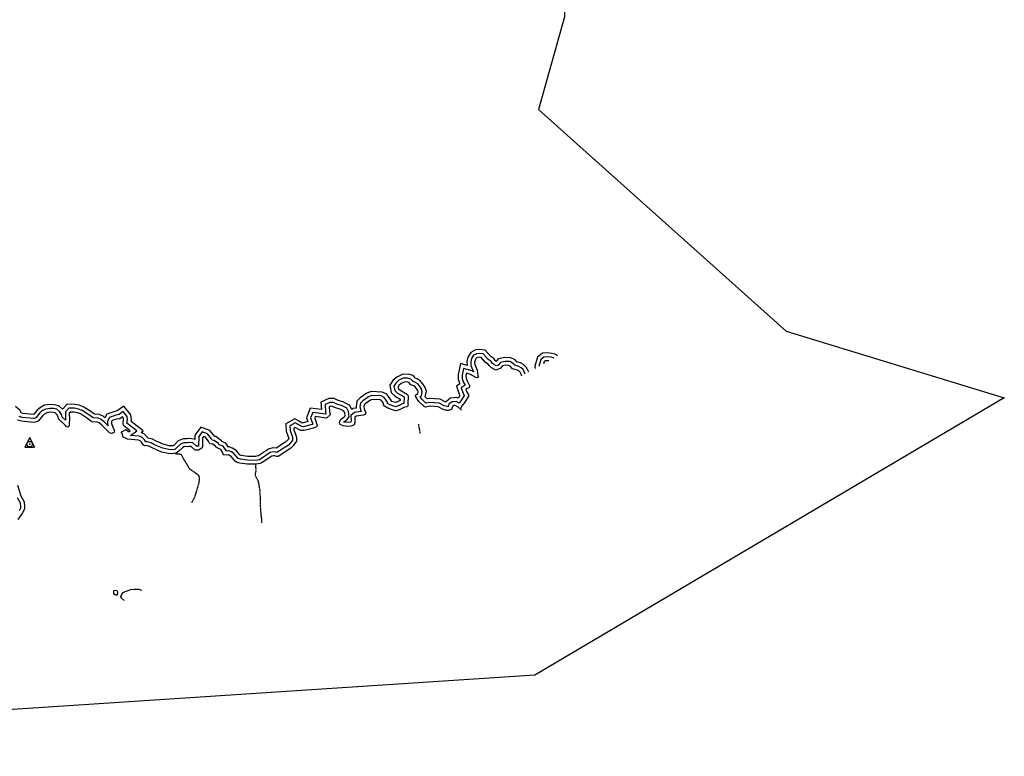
# Model space of a CAD drawing. Header units: feet. Extents: x 0 to 208040, y 0 to 211214.
# Tile 22 of 71: x 198145 to 203207, y 188810 to 192595. Entities that reach past the tile are written whole.
import ezdxf

# ---------------------------------------------------------------- set-up
doc = ezdxf.new("R2010")
doc.units = ezdxf.units.FT
doc.header["$LTSCALE"] = 0.5
doc.header["$MEASUREMENT"] = 0
doc.header["$XCLIPFRAME"] = 0
for name, pattern in [('D100S10', [1, 0.5, 0.5]), ('D80S10', [1, 0.5, 0.5]), ('PHANTOM2', [1.25, 0.625, -0.125, 0.125, -0.125, 0.125, -0.125])]:
    doc.linetypes.add(name, pattern=pattern)
doc.layers.get('0').update_dxf_attribs({"linetype": 'CONTINUOUS'})
for name, color, linetype in [('COAST', 5, 'CONTINUOUS'), ('COAST-LT1', 5, 'D80S10'), ('COAST-LT2', 5, 'D100S10'), ('HV-CONTROL', 11, 'CONTINUOUS'), ('image', 7, 'CONTINUOUS'), ('LAKE', 11, 'CONTINUOUS'), ('STREAM', 11, 'PHANTOM2')]:
    doc.layers.add(name, color=color, linetype=linetype)
picture_1 = doc.add_image_def('image1.jpg', size_in_pixel=(2000, 2400))

# ---------------------------------------------------------------- blocks, each defined once
blk = doc.blocks.new('HV-CONTROL', base_point=(0, 18.8))
blk.add_lwpolyline([(-25.1, 3.2), (24.9, 3.2), (-0.1, 53.2)], close=True)
blk.add_circle((-0.1, 18.8), 14.4)
blk.add_point((-0.1, 18.8))

msp = doc.modelspace()

# ---------------------------------------------------------------- linework, layer by layer
at = {"layer": 'COAST', "elevation": 5.8}
for points in [[(200726.4, 190763.9), (200720.7, 190777.7), (200716.9, 190784.7), (200711.1, 190790.5), (200703.9, 190794.5), (200678.8, 190801.5), (200666.8, 190814.5), (200659.4, 190818.2), (200642.6, 190819), (200626.7, 190815.6), (200615.6, 190803), (200592.4, 190795), (200569.8, 190806.6), (200558.3, 190817.6), (200553.6, 190824.7), (200539.9, 190833.8), (200517.5, 190859.5), (200509.4, 190860.5), (200499.6, 190859.1), (200491.8, 190855), (200485.6, 190845.6), (200483.5, 190836), (200484.5, 190823.1), (200496.7, 190793.6), (200499.6, 190766.7), (200504.2, 190759.4), (200497.5, 190755.2), (200489.1, 190756.9), (200463.1, 190771.9), (200441.3, 190777.9), (200439, 190767), (200439.4, 190755.2), (200443.6, 190742.9), (200458, 190715.7), (200457.8, 190707.5), (200452.8, 190701.2), (200444.6, 190700), (200437.8, 190695.4), (200440.6, 190687.1), (200452, 190667.9), (200451.3, 190660), (200433.1, 190630), (200418.2, 190610.2), (200411.7, 190595), (200403.7, 190598.3), (200398.2, 190604.3), (200383.6, 190612.7), (200375.4, 190611.8), (200369.2, 190606.8), (200364.5, 190591.3), (200348.7, 190586.5), (200340.6, 190586.7), (200321.4, 190592.1), (200295.6, 190605.7), (200254.8, 190608.4), (200231.2, 190603.8), (200223.4, 190606.6), (200197.1, 190633.1), (200181.3, 190657.7), (200179.3, 190665.4), (200192.3, 190674.8), (200194, 190682.8), (200191.3, 190690.3), (200183.4, 190702.3), (200178.2, 190708.3), (200170.3, 190713.1), (200155.4, 190718.9), (200144.9, 190731.2), (200136.7, 190733.7), (200120.6, 190732.9), (200106.1, 190725.7), (200094.2, 190714.7), (200090, 190708.1), (200091.4, 190699.9), (200099.5, 190693), (200138.5, 190669.8), (200141.5, 190661.8), (200139.5, 190619.8), (200141.7, 190611.9), (200135.7, 190606.1), (200119, 190602.5), (200103.6, 190594.3), (200080.3, 190586), (200072.2, 190586.6), (200040.7, 190596.8), (200019.7, 190608.9), (200015.1, 190615.9), (200015.5, 190624.3), (200005.4, 190638.5), (199998.3, 190642), (199957.6, 190643.4), (199947.7, 190639.7), (199921.4, 190621.5), (199915.8, 190615.8), (199914.4, 190607.4), (199915.7, 190597.7), (199925, 190572.8), (199920.5, 190565.9), (199910.9, 190562.5), (199873.9, 190558.2), (199867.9, 190553), (199868.5, 190533.3), (199867.5, 190524.4), (199863.9, 190513.8), (199857.3, 190509.1), (199849.3, 190506.9), (199832.5, 190505.4), (199807.9, 190507.6), (199792.7, 190514.6), (199788.3, 190521.4), (199793.1, 190537.7), (199798.9, 190543.8), (199813, 190553.8), (199817.8, 190560.2), (199815.7, 190576.3), (199811.8, 190583.3), (199791.6, 190593.2), (199774.2, 190598.3), (199751.3, 190608.3), (199742.9, 190608.5), (199735.4, 190605.1), (199737.1, 190580.9), (199740.8, 190565), (199722.9, 190547.7), (199664.5, 190555.6), (199661.5, 190548.1), (199674.9, 190509.9), (199670.1, 190503.6), (199655.6, 190496.9), (199608.2, 190484), (199590.9, 190484.6), (199583.2, 190487.3), (199561.2, 190499.9), (199554.2, 190496.1), (199554.6, 190488.2), (199566.6, 190454.2), (199568, 190446), (199567.5, 190430), (199563.5, 190422.4), (199550.6, 190405.7), (199538.7, 190393.9), (199473.1, 190351.1), (199465.1, 190350.5), (199457.2, 190353.5), (199449.3, 190354.4), (199441.3, 190352.2), (199392.2, 190319.4), (199381.2, 190314.6), (199360.5, 190310.7), (199314.1, 190311.1), (199276.3, 190316.6), (199259.2, 190321.1), (199252.8, 190325.9), (199232.7, 190350.2), (199224.3, 190355.9), (199216.6, 190358.9), (199192.4, 190356.9), (199187.9, 190372.4), (199178.6, 190386.8), (199162.8, 190392.5), (199156, 190397.1), (199151.9, 190404.1), (199138.1, 190413.7), (199122.5, 190415.2), (199114.8, 190430), (199098.2, 190450.8), (199090.5, 190453.6), (199085.4, 190446.4), (199084.8, 190401.6), (199081.3, 190394.1), (199065, 190383.1), (199046.3, 190383), (199026, 190401.8), (199017.9, 190402.7), (199009.4, 190400.5), (198992.3, 190401.4), (198983.2, 190397.3), (198963.1, 190377.6), (198950, 190367.4), (198924.4, 190364.8), (198908.1, 190366.1), (198875.2, 190373.5), (198829.1, 190392.8), (198813, 190401.7), (198796.9, 190406.2), (198789, 190405.5), (198781.8, 190408.7), (198771.8, 190423.4), (198763.5, 190431.7), (198756.3, 190435.2), (198699.3, 190439.5), (198674.4, 190451.3), (198672.8, 190467.3), (198666.8, 190472.6), (198672, 190478.7), (198679.8, 190482), (198686.1, 190487.7), (198694, 190487.6), (198707.2, 190477.5), (198713.7, 190482.4), (198679.3, 190509.6), (198676.2, 190521), (198679, 190540.1), (198678.1, 190548.2), (198673.1, 190554.5), (198659.8, 190544.9), (198643.4, 190543.1), (198620.7, 190535.3), (198616.7, 190527.9), (198617.1, 190519.7), (198623.5, 190500.7), (198632.3, 190483), (198630.4, 190475.2), (198623.6, 190470.8), (198615.4, 190469.4), (198607.1, 190472.4), (198568.1, 190511.1), (198553.1, 190522.8), (198543.4, 190527), (198515.4, 190529.1), (198488.5, 190548.8), (198456.9, 190569), (198441.5, 190575.3), (198424.3, 190578.2), (198405.7, 190578.6), (198400.1, 190572.6), (198400.9, 190540), (198398.8, 190523.8), (198398.8, 190507.5), (198393, 190501.7), (198385.2, 190503.4), (198380.3, 190510.2), (198349.1, 190539.3), (198344.2, 190546.4), (198342.8, 190555.1), (198335.7, 190566.5), (198326.9, 190574.5), (198316.5, 190576.9), (198302.4, 190577.6), (198285, 190575.3), (198269.6, 190566.3), (198263.2, 190560.8), (198239.5, 190532.6), (198224.5, 190526.5), (198216.4, 190525.8), (198153.9, 190531.3), (198133.2, 190538)], [(200864.7, 190841.9), (200857.5, 190842.7), (200847.5, 190842.1), (200841.3, 190837.2), (200838.4, 190827)], [(198133.4, 190202.7), (198150.7, 190148.3), (198167.3, 190118.1), (198169.8, 190092.2), (198169.6, 190084.3), (198167.4, 190076), (198159.9, 190061.7), (198135.3, 190026.4)]]:
    msp.add_lwpolyline(points, dxfattribs=at)
at = {"layer": 'COAST-LT1', "elevation": 5.8}
for points in [[(200743.9, 190773.8), (200738.8, 190786.3), (200733, 190796.8), (200723.3, 190806.6), (200711.6, 190813.1), (200689.6, 190819.3), (200679.1, 190830.7), (200664.7, 190838), (200641, 190839.2), (200616.1, 190833.8), (200604.1, 190820.2), (200593.9, 190816.7), (200581.6, 190823), (200573.7, 190830.5), (200568.1, 190839.1), (200553.2, 190849), (200527.5, 190878.5), (200509.2, 190880.6), (200493.4, 190878.4), (200478, 190870.4), (200466.8, 190853.5), (200463.4, 190837.4), (200464.8, 190818.4), (200478.1, 190786.3), (200470.9, 190790.5), (200426.3, 190802.9), (200418.9, 190768.8), (200419.6, 190751.5), (200425.1, 190735), (200434.5, 190717.3), (200414.1, 190703.4), (200422.3, 190678.7), (200430.7, 190664.6), (200416.5, 190641.2), (200403.7, 190624.2), (200387.9, 190633.3), (200367.6, 190631), (200351.8, 190618.6), (200348.2, 190606.5), (200343.5, 190606.6), (200326.9, 190611.3), (200301.2, 190625.3), (200253.5, 190628.6), (200233.6, 190624.7), (200212.8, 190645.6), (200204.4, 190658.8), (200210.3, 190663), (200214.8, 190684.4), (200209.2, 190699.4), (200199.4, 190714.3), (200191.3, 190723.7), (200179.2, 190731.2), (200167.3, 190735.7), (200156.4, 190748.6), (200139.1, 190753.8), (200115.5, 190752.7), (200094.6, 190742.4), (200078.8, 190727.7), (200068.9, 190712.4), (200072.9, 190689.4), (200087.8, 190676.7), (200121.3, 190656.8), (200119.6, 190623.1), (200112, 190621.4), (200095.5, 190612.6), (200077.1, 190606.1), (200048.8, 190615.2), (200035.5, 190622.9), (200035.8, 190630.3), (200018.8, 190654.2), (200003.2, 190661.8), (199954.3, 190663.5), (199938.4, 190657.6), (199908.3, 190636.9), (199897.2, 190625.2), (199894.1, 190607.8), (199896.2, 190592.7), (199900.5, 190581.4), (199865.5, 190577.4), (199847.6, 190561.9), (199848.4, 190534), (199847.7, 190527.2), (199845.7, 190526.6), (199832.5, 190525.4), (199810.9, 190527.4), (199812, 190528.5), (199827.1, 190539.3), (199838.7, 190554.6), (199835, 190582.6), (199826.3, 190598.5), (199798.8, 190611.9), (199781.1, 190617.1), (199755.7, 190628.2), (199738.9, 190628.5), (199714.5, 190617.8), (199717.3, 190577.9), (199719.5, 190568.4), (199651.7, 190577.4), (199640.1, 190548.6), (199651.2, 190516.9), (199648.7, 190515.8), (199602.9, 190503.3), (199594.7, 190504.4), (199591.5, 190505.6), (199561.4, 190522.9), (199533.6, 190507.6), (199534.8, 190484.2), (199547.2, 190449.1), (199548, 190444.6), (199547.7, 190435.3), (199546.6, 190433.2), (199535.5, 190418.9), (199526.1, 190409.5), (199467.1, 190371.1), (199461.9, 190373.1), (199447.7, 190374.7), (199432.9, 190370.6), (199382.6, 190337), (199375.3, 190333.9), (199358.7, 190330.7), (199315.6, 190331.1), (199280.3, 190336.2), (199267.4, 190339.6), (199246.3, 190365.2), (199233.7, 190373.7), (199219.6, 190379.2), (199207, 190378.2), (199206.2, 190380.8), (199191.7, 190403.2), (199171.1, 190410.8), (199166.9, 190418), (199145.3, 190433.1), (199135.2, 190434.1), (199131.6, 190441), (199110.3, 190467.8), (199082.9, 190477.4), (199065.5, 190453), (199064.8, 190403.1), (199054.1, 190403), (199034.7, 190420.9), (199016.4, 190423), (199007.3, 190420.6), (198988.6, 190421.6), (198971.8, 190414.2), (198949.9, 190392.7), (198942.2, 190386.7), (198924.1, 190384.8), (198911.2, 190385.9), (198881.3, 190392.6), (198837.8, 190410.8), (198820.6, 190420.3), (198798.8, 190426.4), (198794.2, 190426), (198787.2, 190436.2), (198775.3, 190448.2), (198761.7, 190454.8), (198715.1, 190458.4), (198746.5, 190482.1), (198696.5, 190521.5), (198699.1, 190539.7), (198697.3, 190556.1), (198677, 190581.9), (198656.4, 190567.1), (198639, 190562.7), (198606.9, 190551.7), (198596.4, 190532.5), (198597.2, 190515.9), (198600.1, 190507.5), (198581.3, 190526.1), (198563.4, 190540.2), (198548.2, 190546.7), (198522.6, 190548.6), (198499.8, 190565.3), (198466.1, 190586.8), (198447, 190594.6), (198426.2, 190598.2), (198397, 190598.8), (198379.9, 190580.1), (198380.8, 190541), (198380.4, 190537.5), (198363.3, 190553.4), (198361.9, 190562.3), (198351.3, 190579.4), (198336.5, 190592.9), (198319.3, 190596.8), (198301.6, 190597.6), (198278.4, 190594.6), (198257.9, 190582.7), (198248.9, 190574.9), (198227.4, 190549.2), (198219.9, 190546.2), (198216.4, 190545.9), (198157.9, 190551), (198141.9, 190556.2)], [(200890.9, 190856.6), (200888.6, 190858), (200876.5, 190860.6), (200858.1, 190862.8), (200840.1, 190861.8), (200823.8, 190848.9), (200813.7, 190813.1)], [(198132.2, 190140.3), (198147.8, 190112), (198149.7, 190091.4), (198149.7, 190085.3), (198142.7, 190072.1)]]:
    msp.add_lwpolyline(points, dxfattribs=at)
at = {"layer": 'COAST-LT2', "elevation": 5.8}
for points in [[(200761.5, 190783.7), (200756.9, 190795), (200749.2, 190808.9), (200735.6, 190822.6), (200719.3, 190831.8), (200700.5, 190837), (200691.3, 190846.9), (200669.9, 190857.8), (200639.4, 190859.3), (200605.4, 190852), (200593.9, 190838.9), (200589.2, 190843.4), (200582.5, 190853.6), (200566.5, 190864.1), (200537.5, 190897.5), (200508.9, 190900.8), (200487.3, 190897.8), (200464.2, 190885.7), (200448, 190861.4), (200443.2, 190838.7), (200444.7, 190818.5), (200411.2, 190827.8), (200398.8, 190770.5), (200399.7, 190747.8), (200406.7, 190727), (200408.4, 190723.7), (200390.4, 190711.3), (200404, 190670.4), (200407.4, 190664.7), (200399.9, 190652.4), (200398.3, 190650.3), (200392.2, 190653.9), (200359.7, 190650.2), (200334.5, 190630.4), (200334.4, 190630), (200332.3, 190630.6), (200306.7, 190645), (200252.2, 190648.7), (200240.3, 190646.4), (200229.5, 190657.2), (200235.6, 190685.9), (200227.2, 190708.5), (200215.4, 190726.4), (200204.4, 190739.1), (200188.1, 190749.2), (200179.3, 190752.5), (200167.8, 190766), (200141.6, 190774), (200110.3, 190772.4), (200083.1, 190759), (200063.3, 190740.6), (200047.9, 190716.6), (200054.5, 190679), (200076, 190660.4), (200100.7, 190645.7), (200100.3, 190637.9), (200087.4, 190631), (200076.8, 190627.2), (200056, 190633.9), (200056.1, 190636.2), (200032.1, 190670), (200008.2, 190681.6), (199951.1, 190683.7), (199929.1, 190675.4), (199895.3, 190652.2), (199878.5, 190634.7), (199873.9, 190608.2), (199875.2, 190598.6), (199857.1, 190596.5), (199852.4, 190592.5), (199840.8, 190613.7), (199806.1, 190630.7), (199787.9, 190635.9), (199760.1, 190648.2), (199734.9, 190648.6), (199693.6, 190630.4), (199696.3, 190591.6), (199638.9, 190599.3), (199618.8, 190549), (199625.4, 190530.1), (199597.7, 190522.6), (199589.5, 190526.1), (199559.3, 190544.2), (199513, 190519), (199514.9, 190480.3), (199527.9, 190443.6), (199527.9, 190441.7), (199520.5, 190432.2), (199513.4, 190425.2), (199464, 190393), (199446.1, 190395), (199424.4, 190389), (199373.1, 190354.7), (199369.4, 190353.1), (199356.9, 190350.7), (199317.2, 190351.1), (199284.3, 190355.9), (199278.7, 190357.3), (199259.9, 190380.2), (199243, 190391.6), (199222.5, 190399.5), (199218.2, 190399.2), (199204.9, 190419.7), (199184.7, 190427.1), (199181.9, 190431.8), (199152.5, 190452.5), (199147.7, 190452.9), (199122.3, 190484.7), (199075.4, 190501.3), (199045.6, 190459.5), (199045.3, 190438.5), (199043.5, 190440.1), (199015, 190443.3), (199005.2, 190440.8), (198984.8, 190441.8), (198960.4, 190431), (198936.7, 190407.8), (198934.5, 190406), (198923.9, 190404.9), (198914.2, 190405.7), (198887.4, 190411.7), (198846.6, 190428.8), (198828.2, 190439), (198805.2, 190445.4), (198802.7, 190449), (198787.1, 190464.7), (198768.6, 190473.7), (198779.2, 190481.7), (198717.9, 190530.1), (198719.3, 190539.4), (198716.6, 190564), (198680.9, 190609.4), (198646.8, 190584.8), (198634.6, 190582.4), (198593, 190568), (198583.2, 190550), (198573.7, 190557.5), (198553, 190566.3), (198529.8, 190568.1), (198511.1, 190581.8), (198475.4, 190604.7), (198452.5, 190614), (198428.1, 190618.1), (198388.4, 190618.9), (198365.2, 190593.7), (198346.1, 190611.2), (198322, 190616.7), (198300.7, 190617.7), (198271.8, 190613.9), (198246.2, 190599), (198234.6, 190589), (198215.4, 190566.1), (198161.9, 190570.7), (198154.9, 190573), (198145.2, 190588.1), (198124, 190607.3)], [(200910.8, 190867.8), (200896.3, 190876.8), (200879.8, 190880.4), (200858.7, 190882.8), (200832.7, 190881.4), (200806.3, 190860.6), (200793.3, 190814.2), (200794.1, 190802)]]:
    msp.add_lwpolyline(points, dxfattribs=at)
at = {"layer": 'LAKE', "elevation": 183.4}
msp.add_lwpolyline([(198641.4, 189639.1), (198641.4, 189639.1), (198633.5, 189639.7), (198628.3, 189645.7), (198628.1, 189653.6), (198629.3, 189661.5), (198636.8, 189664.2), (198644.6, 189662.3), (198647.4, 189654.5), (198647, 189646.4), (198643.6, 189636.9)], close=True, dxfattribs=at)
at = {"layer": 'LAKE', "elevation": 181.8}
msp.add_lwpolyline([(198681.9, 189611), (198665.9, 189625), (198664.7, 189633.2), (198675.1, 189652.4), (198717, 189666.6), (198733.1, 189668.5), (198758.6, 189668), (198766.4, 189666.3), (198769.3, 189660.3)], dxfattribs=at)
at = {"layer": 'STREAM'}
for points, elevation in [([(200413.5, 190593.9), (200413.5, 190593.9), (200413.5, 190589.1), (200414.1, 190587.8)], 8.7), ([(200195.9, 190516.8), (200195.9, 190516.8), (200195.8, 190508.4), (200200.8, 190482.7), (200203.3, 190474.9), (200201.8, 190468)], 16), ([(198941.8, 190366), (198974.4, 190362.6), (198989.2, 190332.4), (198999.1, 190318.8), (199014.1, 190292.6), (199019.3, 190286.1), (199057.9, 190259.8), (199063.9, 190253.4), (199067.1, 190244.6), (199066.6, 190217.1), (199043.7, 190141.5), (199029, 190114.1)], 8.7), ([(199356.4, 190311.1), (199357.5, 190296.6), (199359.3, 190279.7), (199355.5, 190262.3), (199355.9, 190253.9), (199359.7, 190244.5), (199367.5, 190231.8), (199372.9, 190213.9), (199380.2, 190170.8), (199380.5, 190122.2), (199383.3, 190066.4), (199388.1, 190025.4), (199388.7, 190009.6)], 11)]:
    msp.add_lwpolyline(points, dxfattribs=dict(at, elevation=elevation))

# ---------------------------------------------------------------- block references
at = {"layer": 'HV-CONTROL'}
msp.add_blockref('HV-CONTROL', (198196.7, 190413.8), dxfattribs=at)

# ---------------------------------------------------------------- pictures from other files: only their frames are drawn
at = {"layer": 'image'}
image = msp.add_image(picture_1, insert=(189577.4, 187001.2), size_in_units=(14997.8, 17997.4), rotation=0.6, dxfattribs=at)
image.set_boundary_path([(132.996, 330.714), (430.192, 24.765), (1020.87, 15.748), (1441.694, 2.418), (1679.783, 17.58), (1693.604, 9.457), (1619.806, 230.729), (1548.014, 470.558), (1535.763, 774.424), (1569.421, 992.353), (1639.473, 1205.262), (1591.986, 1384.6), (1519.706, 1505.468), (1523.142, 1667.603), (1504.677, 1730.756), (1672.9, 1884.48), (1821.97, 1931.65), (1498.085, 2118.297), (960.466, 2148.074), (673.895, 2165.344), (458.475, 2163.088), (240.59, 2160.806), (87.062, 2055.378), (143.158, 1779.843), (140.638, 1536.635), (138.25, 1280.692), (130.08, 1093.17), (219.456, 785.044), (141.38, 497.97), (132.996, 330.714)])
image.dxf.flags = 15

doc.saveas('drawing.dxf')
